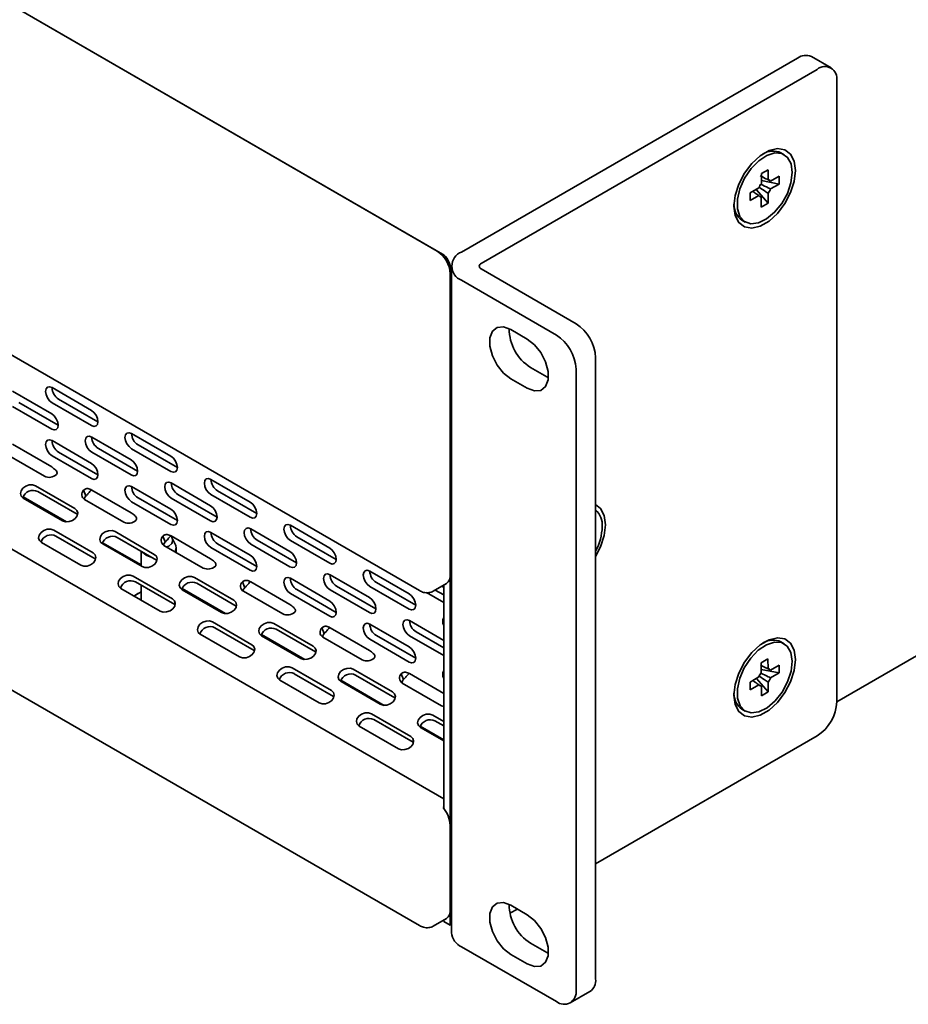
# Model space of a CAD drawing. Header units: millimetres. Extents: x -92 to 809, y -124 to 538.
# Tile 35 of 38: x 682 to 714, y 398 to 433. Entities that reach past the tile are written whole.
import ezdxf

# ---------------------------------------------------------------- set-up
doc = ezdxf.new("R2010")
doc.units = ezdxf.units.MM

msp = doc.modelspace()

# ---------------------------------------------------------------- linework, layer by layer
at = {"color": 7, "linetype": 'Continuous', "lineweight": 35}
for p, q in [((697.4886, 424.6341), (594.3453, 484.1775)), ((594.5339, 484.0686), (697.3001, 424.7429)), ((593.8958, 471.8585), (696.662, 412.5328)), ((697.5358, 405.0507), (594.7696, 464.3763)), ((593.8958, 459.8145), (696.662, 400.4888)), ((794.4094, 456.2932), (711.6779, 408.5334)), ((698.1808, 424.7071), (710.2637, 431.6824)), ((711.4708, 431.3237), (710.7636, 431.7319)), ((698.8879, 424.2989), (710.9708, 431.2742)), ((711.6779, 408.5335), (711.6779, 430.8659)), ((709.7851, 428.2068), (709.6673, 428.2749)), ((708.9663, 427.5252), (709.2091, 427.664)), ((709.2091, 427.664), (709.2076, 427.306)), ((708.9648, 427.1672), (708.9663, 427.5252)), ((709.2951, 427.2545), (709.6043, 427.4313)), ((709.6043, 427.4313), (709.6031, 427.1503)), ((708.5672, 426.8384), (708.8765, 427.0152)), ((709.2041, 426.4635), (708.7766, 426.9581)), ((709.6031, 427.1503), (708.9652, 427.2747)), ((709.2951, 427.2545), (709.2318, 427.2856)), ((709.6031, 427.1503), (709.2939, 426.9735)), ((708.5661, 426.5574), (708.5672, 426.8384)), ((708.8753, 426.7342), (708.5661, 426.5574)), ((708.9613, 426.3247), (708.9628, 426.6827)), ((709.2056, 426.8215), (709.2041, 426.4635)), ((709.2041, 426.4635), (708.9613, 426.3247)), ((708.2674, 425.8499), (708.3852, 425.7819)), ((697.7715, 400.5053), (697.7715, 424.1442)), ((697.816, 424.1987), (697.816, 400.2332)), ((697.7715, 423.9265), (697.7715, 413.0937)), ((702.297, 422.1304), (698.8879, 424.0984)), ((701.5898, 421.7222), (698.1808, 423.6902)), ((700.541, 421.5792), (699.9517, 421.9194)), ((703.0041, 398.5733), (703.0041, 420.9057)), ((700.6588, 420.5584), (701.2481, 420.2183)), ((701.2481, 420.2183), (701.3049, 420.1879)), ((702.297, 398.1651), (702.297, 420.4975)), ((699.9517, 420.1502), (700.541, 419.8101)), ((682.0191, 419.7018), (683.4333, 418.8854)), ((683.448, 419.8296), (684.8622, 419.0132)), ((682.0191, 419.1575), (683.4333, 418.341)), ((683.669, 418.4771), (682.2548, 419.2935)), ((683.448, 419.2852), (684.8622, 418.4688)), ((685.0979, 418.6049), (683.6837, 419.4213)), ((686.3057, 418.1798), (687.72, 417.3634)), ((682.0191, 417.7966), (683.4333, 416.9801)), ((683.448, 417.9243), (684.8622, 417.1079)), ((684.8769, 418.0521), (686.2911, 417.2357)), ((687.9557, 416.9551), (686.5414, 417.7715)), ((681.7577, 417.4595), (683.1719, 416.6431)), ((685.0979, 416.6996), (683.6837, 417.516)), ((684.8769, 417.5077), (686.2911, 416.6913)), ((686.5268, 416.8274), (685.1126, 417.6438)), ((686.3057, 417.6355), (687.72, 416.8191)), ((683.448, 417.38), (684.8622, 416.5635)), ((687.7346, 416.4023), (689.1488, 415.5859)), ((689.1635, 416.5301), (690.5777, 415.7137)), ((682.8543, 416.3032), (684.2685, 415.4868)), ((684.3491, 415.2775), (682.9349, 416.094)), ((684.5803, 416.1441), (684.6609, 415.9349)), ((684.8769, 416.1468), (686.2911, 415.3304)), ((686.3057, 416.2746), (687.72, 415.4582)), ((689.3845, 415.1776), (687.9703, 415.994)), ((689.1635, 415.9857), (690.5777, 415.1693)), ((690.8134, 415.3054), (689.3992, 416.1218)), ((682.4075, 415.9061), (683.9655, 415.0067)), ((682.4113, 415.8613), (683.8255, 415.0449)), ((684.6154, 415.8097), (686.0296, 414.9933)), ((686.3057, 415.7302), (687.72, 414.9138)), ((687.9557, 415.0499), (686.5414, 415.8663)), ((687.7346, 415.858), (689.1488, 415.0416)), ((684.3491, 415.2775), (684.3644, 415.268)), ((683.508, 414.705), (684.9222, 413.8886)), ((685.712, 414.6534), (687.1262, 413.837)), ((689.1635, 414.6248), (690.5777, 413.8084)), ((690.5923, 414.7526), (692.0066, 413.9362)), ((692.0212, 414.8804), (693.4354, 414.064)), ((683.065, 414.2631), (684.4792, 413.4467)), ((685.0028, 413.6793), (683.5886, 414.4957)), ((685.2652, 414.2564), (686.6494, 413.4573)), ((685.2691, 414.2115), (686.6833, 413.3951)), ((687.2069, 413.6278), (685.7926, 414.4442)), ((687.438, 414.4944), (687.5187, 414.2851)), ((687.7346, 414.4971), (689.1488, 413.6807)), ((687.8947, 414.1576), (687.7739, 414.4195)), ((690.8134, 413.4001), (689.3992, 414.2165)), ((690.5923, 414.2082), (692.0066, 413.3918)), ((692.2423, 413.5279), (690.828, 414.3443)), ((692.0212, 414.336), (693.4354, 413.5196)), ((693.6711, 413.6557), (692.2569, 414.4721)), ((686.6494, 413.9496), (686.6494, 413.4147)), ((687.4731, 414.16), (688.8873, 413.3436)), ((687.916, 413.9043), (687.916, 414.0635)), ((689.1635, 414.0805), (690.5777, 413.2641)), ((685.0028, 413.6793), (685.018, 413.6697)), ((687.2069, 413.6278), (687.2221, 413.6182)), ((694.879, 413.2306), (696.2932, 412.4142)), ((686.3657, 413.0552), (687.7799, 412.2388)), ((687.8605, 412.0296), (686.4463, 412.846)), ((688.5698, 413.0037), (689.984, 412.1873)), ((690.0646, 411.9781), (688.6504, 412.7945)), ((690.2958, 412.8446), (690.3764, 412.6354)), ((690.5923, 412.8473), (692.0066, 412.0309)), ((692.0212, 412.9751), (693.4354, 412.1587)), ((693.4501, 413.1029), (694.8643, 412.2865)), ((696.5289, 412.0059), (695.1147, 412.8223)), ((697.162, 412.5163), (697.6334, 412.7884)), ((685.9227, 412.6133), (687.3369, 411.7969)), ((686.5637, 412.4454), (686.5342, 412.4284)), ((686.6494, 412.7288), (686.6494, 412.1938)), ((688.123, 412.6067), (689.681, 411.7072)), ((688.1268, 412.5618), (689.541, 411.7454)), ((690.3309, 412.5103), (691.7451, 411.6939)), ((692.0212, 412.4307), (693.4354, 411.6143)), ((693.6711, 411.7504), (692.2569, 412.5668)), ((693.4501, 412.5585), (694.8643, 411.7421)), ((695.1, 411.8782), (693.6858, 412.6946)), ((694.879, 412.6863), (696.2932, 411.8699)), ((696.9126, 412.4649), (697.5358, 412.1052)), ((697.5358, 412.3773), (697.2285, 412.5547)), ((697.4642, 412.6908), (697.5358, 412.6495)), ((697.5358, 404.7056), (697.5358, 412.7321)), ((687.8605, 412.0296), (687.8758, 412.02)), ((690.0646, 411.9781), (690.0799, 411.9685)), ((689.2234, 411.4055), (690.6376, 410.5891)), ((696.3078, 411.4531), (697.5358, 410.7443)), ((690.7183, 410.3799), (689.304, 411.1963)), ((691.4275, 411.354), (692.8417, 410.5376)), ((692.9223, 410.3283), (691.5081, 411.1447)), ((693.1535, 411.1949), (693.2341, 410.9856)), ((693.4501, 411.1976), (694.8643, 410.3812)), ((694.879, 411.3254), (696.2932, 410.509)), ((697.5358, 410.472), (696.5435, 411.0448)), ((688.7805, 410.9636), (690.1947, 410.1472)), ((690.9807, 410.9569), (692.5388, 410.0575)), ((690.9845, 410.9121), (692.3987, 410.0957)), ((693.1886, 410.8605), (694.6028, 410.0441)), ((694.879, 410.781), (696.2932, 409.9646)), ((696.5289, 410.1007), (695.1147, 410.9171)), ((696.3078, 410.9088), (697.5358, 410.1999)), ((709.7851, 410.624), (709.6673, 410.692)), ((690.7183, 410.3799), (690.7335, 410.3703)), ((692.9223, 410.3283), (692.9376, 410.3187)), ((708.9583, 409.9355), (709.2011, 410.0787)), ((709.2011, 410.0787), (709.2043, 409.7235)), ((692.0812, 409.7558), (693.4954, 408.9394)), ((694.2852, 409.7042), (695.6995, 408.8878)), ((709.0022, 409.8163), (708.9339, 409.8495)), ((708.9616, 409.5804), (708.9583, 409.9355)), ((709.605, 409.5778), (708.9605, 409.6996)), ((709.2932, 409.6743), (709.2313, 409.7046)), ((709.2932, 409.6743), (709.6024, 409.8566)), ((709.6024, 409.8566), (709.605, 409.5778)), ((691.6382, 409.3139), (693.0524, 408.4974)), ((693.576, 408.7301), (692.1618, 409.5465)), ((693.8384, 409.3072), (695.3965, 408.4077)), ((693.8423, 409.2623), (695.2565, 408.4459)), ((695.7801, 408.6786), (694.3659, 409.495)), ((696.0113, 409.5451), (696.0919, 409.3359)), ((696.3078, 409.5479), (697.5358, 408.839)), ((708.5654, 409.2453), (708.8746, 409.4276)), ((708.5679, 408.9664), (708.5654, 409.2453)), ((709.2121, 408.8875), (708.7857, 409.3752)), ((709.2088, 409.2427), (709.2121, 408.8875)), ((709.605, 409.5778), (709.2957, 409.3955)), ((696.0463, 409.2108), (697.4606, 408.3944)), ((708.8772, 409.1487), (708.5679, 408.9664)), ((708.9693, 408.7444), (708.966, 409.0996)), ((709.2121, 408.8875), (708.9693, 408.7444)), ((693.576, 408.7301), (693.5913, 408.7205)), ((695.7801, 408.6786), (695.7953, 408.669)), ((708.2674, 408.2671), (708.3852, 408.199)), ((694.9389, 408.106), (696.3531, 407.2896)), ((696.4337, 407.0804), (695.0195, 407.8968)), ((697.143, 408.0545), (697.5358, 407.8277)), ((697.5358, 407.6651), (697.2236, 407.8453)), ((694.4959, 407.6641), (695.9101, 406.8477)), ((696.6962, 407.6575), (697.5358, 407.1728)), ((696.7, 407.6126), (697.5358, 407.1301)), ((703.0041, 402.7096), (710.9708, 407.3087)), ((696.4337, 407.0804), (696.449, 407.0708)), ((697.5122, 404.7339), (697.5358, 404.7475)), ((697.7715, 404.0981), (697.7715, 401.0497)), ((700.541, 400.8799), (699.9517, 401.2201)), ((697.162, 400.4723), (697.6334, 400.7445)), ((699.9214, 400.93), (700.1878, 401.0838)), ((697.5358, 400.6414), (697.5358, 400.6881)), ((697.7715, 400.5053), (697.5358, 400.6414)), ((697.816, 400.531), (697.7715, 400.5053)), ((701.5898, 397.7568), (698.1808, 399.7248)), ((700.6588, 399.8591), (701.2481, 399.519)), ((699.9517, 399.4509), (700.541, 399.1108)), ((701.2481, 399.519), (701.3049, 399.4886)), ((702.0898, 397.7073), (702.7969, 398.1155))]:
    msp.add_line(p, q, dxfattribs=at)
at = {"color": 7, "linetype": 'Continuous', "lineweight": 35, "flags": 128}
for points in [[(707.9774, 426.3548), (708.0222, 426.0203), (708.1532, 425.7647), (708.3597, 425.6088), (708.625, 425.565), (708.9275, 425.6371), (709.2428, 425.8191), (709.5454, 426.0964), (709.8106, 426.4464), (710.0171, 426.8407), (710.1481, 427.2476), (710.193, 427.6339), (710.1481, 427.9684), (710.0171, 428.224), (709.8106, 428.3799), (709.5454, 428.4237), (709.2428, 428.3516), (708.9275, 428.1696), (708.625, 427.8923), (708.3597, 427.5424), (708.1532, 427.148), (708.0222, 426.7411), (707.9774, 426.3548)], [(710.0751, 427.5603), (710.0325, 427.873), (709.9058, 428.1075), (709.7061, 428.2431), (709.4513, 428.2678), (709.1639, 428.1793), (708.8695, 427.9856), (708.5943, 427.7037), (708.3627, 427.3589), (708.1953, 426.9816), (708.107, 426.6055), (708.1056, 426.2639), (708.1912, 425.9872), (708.3563, 425.8001), (708.5861, 425.719), (708.8603, 425.7513), (709.1544, 425.894), (709.4424, 426.1345), (709.6987, 426.4513), (709.9004, 426.8165), (710.0297, 427.1974), (710.0751, 427.5603)], [(699.9517, 421.9194), (699.6897, 422.0173), (699.4593, 421.9967), (699.2883, 421.8601), (699.1973, 421.6239), (699.1973, 421.3167), (699.2883, 420.9755), (699.4593, 420.6415), (699.6897, 420.3548), (699.9517, 420.1502)], [(700.541, 419.8101), (700.803, 419.7122), (701.0334, 419.7328), (701.2044, 419.8694), (701.2954, 420.1056), (701.2954, 420.4128), (701.2044, 420.754), (701.0334, 421.088), (700.803, 421.3747), (700.541, 421.5792)], [(683.448, 419.8296), (683.3578, 419.8609), (683.2813, 419.8461), (683.2302, 419.7873), (683.2123, 419.6935), (683.2302, 419.5789), (683.2813, 419.4612), (683.3578, 419.358), (683.448, 419.2852)], [(683.4333, 418.341), (683.5235, 418.3097), (683.6, 418.3246), (683.6511, 418.3834), (683.669, 418.4772), (683.6511, 418.5917), (683.6, 418.7095), (683.5235, 418.8126), (683.4333, 418.8854)], [(684.8622, 418.4688), (684.9524, 418.4375), (685.0289, 418.4523), (685.08, 418.5111), (685.0979, 418.6049), (685.08, 418.7194), (685.0289, 418.8372), (684.9524, 418.9404), (684.8622, 419.0132)], [(686.3057, 418.1798), (686.2155, 418.2112), (686.1391, 418.1963), (686.088, 418.1375), (686.07, 418.0437), (686.088, 417.9292), (686.1391, 417.8114), (686.2155, 417.7083), (686.3057, 417.6355)], [(683.448, 417.9243), (683.3578, 417.9557), (683.2813, 417.9408), (683.2302, 417.882), (683.2123, 417.7882), (683.2302, 417.6737), (683.2813, 417.5559), (683.3578, 417.4527), (683.448, 417.38)], [(684.8769, 418.0521), (684.7867, 418.0834), (684.7102, 418.0686), (684.6591, 418.0098), (684.6412, 417.916), (684.6591, 417.8014), (684.7102, 417.6837), (684.7867, 417.5805), (684.8769, 417.5077)], [(684.8622, 416.5635), (684.9524, 416.5322), (685.0289, 416.5471), (685.08, 416.6059), (685.0979, 416.6997), (685.08, 416.8142), (685.0289, 416.932), (684.9524, 417.0351), (684.8622, 417.1079)], [(686.2911, 416.6913), (686.3813, 416.66), (686.4577, 416.6748), (686.5088, 416.7336), (686.5268, 416.8274), (686.5088, 416.9419), (686.4577, 417.0597), (686.3813, 417.1629), (686.2911, 417.2357)], [(687.72, 416.8191), (687.8101, 416.7877), (687.8866, 416.8026), (687.9377, 416.8614), (687.9557, 416.9552), (687.9377, 417.0697), (687.8866, 417.1875), (687.8101, 417.2906), (687.72, 417.3634)], [(682.8543, 416.3032), (682.7472, 416.3384), (682.6228, 416.3347), (682.4998, 416.2925), (682.3971, 416.2183), (682.3303, 416.1234), (682.3095, 416.0222), (682.338, 415.9302), (682.4113, 415.8613)], [(687.7346, 416.4023), (687.6444, 416.4337), (687.5679, 416.4188), (687.5168, 416.36), (687.4989, 416.2662), (687.5168, 416.1517), (687.5679, 416.0339), (687.6444, 415.9308), (687.7346, 415.858)], [(689.1635, 416.5301), (689.0733, 416.5615), (688.9968, 416.5466), (688.9457, 416.4878), (688.9278, 416.394), (688.9457, 416.2795), (688.9968, 416.1617), (689.0733, 416.0585), (689.1635, 415.9857)], [(686.3057, 416.2746), (686.2155, 416.3059), (686.1391, 416.2911), (686.088, 416.2323), (686.07, 416.1385), (686.088, 416.0239), (686.1391, 415.9062), (686.2155, 415.803), (686.3057, 415.7302)], [(690.5777, 415.1693), (690.6679, 415.138), (690.7444, 415.1528), (690.7954, 415.2116), (690.8134, 415.3054), (690.7954, 415.42), (690.7444, 415.5378), (690.6679, 415.6409), (690.5777, 415.7137)], [(703.0041, 413.7554), (703.1818, 414.1033), (703.3127, 414.5102), (703.3576, 414.8965), (703.3127, 415.231), (703.1818, 415.4866), (703.0041, 415.6293)], [(683.8255, 415.0449), (683.9326, 415.0096), (684.0571, 415.0134), (684.18, 415.0556), (684.2827, 415.1298), (684.3495, 415.2247), (684.3703, 415.3258), (684.3418, 415.4179), (684.2685, 415.4868)], [(687.72, 414.9138), (687.8101, 414.8825), (687.8866, 414.8973), (687.9377, 414.9561), (687.9557, 415.0499), (687.9377, 415.1644), (687.8866, 415.2822), (687.8101, 415.3854), (687.72, 415.4582)], [(689.1488, 415.0416), (689.239, 415.0102), (689.3155, 415.0251), (689.3666, 415.0839), (689.3845, 415.1777), (689.3666, 415.2922), (689.3155, 415.41), (689.239, 415.5131), (689.1488, 415.5859)], [(692.0212, 414.8804), (691.931, 414.9117), (691.8545, 414.8969), (691.8035, 414.8381), (691.7855, 414.7443), (691.8035, 414.6297), (691.8545, 414.5119), (691.931, 414.4088), (692.0212, 414.336)], [(683.508, 414.705), (683.4009, 414.7402), (683.2764, 414.7365), (683.1535, 414.6943), (683.0508, 414.6201), (682.9839, 414.5252), (682.9632, 414.424), (682.9916, 414.332), (683.065, 414.2631)], [(685.712, 414.6534), (685.605, 414.6887), (685.4805, 414.6849), (685.3575, 414.6428), (685.2548, 414.5686), (685.188, 414.4736), (685.1673, 414.3725), (685.1957, 414.2804), (685.2691, 414.2115)], [(689.1635, 414.6248), (689.0733, 414.6562), (688.9968, 414.6413), (688.9457, 414.5825), (688.9278, 414.4887), (688.9457, 414.3742), (688.9968, 414.2564), (689.0733, 414.1533), (689.1635, 414.0805)], [(690.5923, 414.7526), (690.5021, 414.784), (690.4257, 414.7691), (690.3746, 414.7103), (690.3566, 414.6165), (690.3746, 414.502), (690.4257, 414.3842), (690.5021, 414.281), (690.5923, 414.2082)], [(687.5723, 414.1028), (687.6422, 414.1365), (687.7524, 414.2317), (687.791, 414.344), (687.7524, 414.4563), (687.7133, 414.5)], [(684.4792, 413.4467), (684.5863, 413.4114), (684.7107, 413.4152), (684.8337, 413.4573), (684.9364, 413.5315), (685.0032, 413.6265), (685.024, 413.7276), (684.9955, 413.8197), (684.9222, 413.8886)], [(687.0349, 413.7271), (686.8349, 413.805), (686.6999, 413.9205)], [(687.8947, 414.1576), (687.916, 414.0635), (687.8721, 413.9297)], [(692.0066, 413.3918), (692.0968, 413.3605), (692.1732, 413.3753), (692.2243, 413.4341), (692.2423, 413.5279), (692.2243, 413.6425), (692.1732, 413.7603), (692.0968, 413.8634), (692.0066, 413.9362)], [(693.4354, 413.5196), (693.5256, 413.4882), (693.6021, 413.5031), (693.6532, 413.5619), (693.6711, 413.6557), (693.6532, 413.7702), (693.6021, 413.888), (693.5256, 413.9912), (693.4354, 414.064)], [(686.6833, 413.3951), (686.7903, 413.3599), (686.9148, 413.3636), (687.0378, 413.4058), (687.1405, 413.48), (687.2073, 413.5749), (687.228, 413.6761), (687.1996, 413.7681), (687.1262, 413.837)], [(690.5777, 413.2641), (690.6679, 413.2327), (690.7444, 413.2476), (690.7954, 413.3064), (690.8134, 413.4002), (690.7954, 413.5147), (690.7444, 413.6325), (690.6679, 413.7356), (690.5777, 413.8084)], [(694.879, 413.2306), (694.7888, 413.262), (694.7123, 413.2471), (694.6612, 413.1883), (694.6432, 413.0945), (694.6612, 412.98), (694.7123, 412.8622), (694.7888, 412.7591), (694.879, 412.6863)], [(686.3657, 413.0552), (686.2586, 413.0905), (686.1342, 413.0867), (686.0112, 413.0446), (685.9085, 412.9704), (685.8417, 412.8754), (685.8209, 412.7743), (685.8494, 412.6822), (685.9227, 412.6133)], [(688.5698, 413.0037), (688.4627, 413.039), (688.3382, 413.0352), (688.2153, 412.993), (688.1126, 412.9188), (688.0458, 412.8239), (688.025, 412.7227), (688.0535, 412.6307), (688.1268, 412.5618)], [(692.0212, 412.9751), (691.931, 413.0065), (691.8545, 412.9916), (691.8035, 412.9328), (691.7855, 412.839), (691.8035, 412.7245), (691.8545, 412.6067), (691.931, 412.5035), (692.0212, 412.4307)], [(693.4501, 413.1029), (693.3599, 413.1342), (693.2834, 413.1194), (693.2323, 413.0606), (693.2144, 412.9668), (693.2323, 412.8522), (693.2834, 412.7344), (693.3599, 412.6313), (693.4501, 412.5585)], [(686.403, 412.3361), (686.4158, 412.3468), (686.5342, 412.4284)], [(686.6494, 412.4896), (686.4499, 412.3671), (686.4103, 412.3318)], [(687.3369, 411.7969), (687.444, 411.7617), (687.5685, 411.7654), (687.6914, 411.8076), (687.7941, 411.8818), (687.8609, 411.9767), (687.8817, 412.0779), (687.8532, 412.1699), (687.7799, 412.2388)], [(689.541, 411.7454), (689.6481, 411.7101), (689.7725, 411.7139), (689.8955, 411.7561), (689.9982, 411.8303), (690.065, 411.9252), (690.0858, 412.0264), (690.0573, 412.1184), (689.984, 412.1873)], [(693.4354, 411.6143), (693.5256, 411.583), (693.6021, 411.5978), (693.6532, 411.6566), (693.6711, 411.7504), (693.6532, 411.865), (693.6021, 411.9828), (693.5256, 412.0859), (693.4354, 412.1587)], [(694.8643, 411.7421), (694.9545, 411.7107), (695.031, 411.7256), (695.0821, 411.7844), (695.1, 411.8782), (695.0821, 411.9927), (695.031, 412.1105), (694.9545, 412.2137), (694.8643, 412.2865)], [(696.2932, 411.8699), (696.3834, 411.8385), (696.4598, 411.8534), (696.5109, 411.9122), (696.5289, 412.006), (696.5109, 412.1205), (696.4598, 412.2383), (696.3834, 412.3414), (696.2932, 412.4142)], [(689.2234, 411.4055), (689.1164, 411.4408), (688.9919, 411.437), (688.8689, 411.3948), (688.7662, 411.3206), (688.6994, 411.2257), (688.6787, 411.1245), (688.7071, 411.0325), (688.7805, 410.9636)], [(691.4275, 411.354), (691.3205, 411.3892), (691.196, 411.3855), (691.073, 411.3433), (690.9703, 411.2691), (690.9035, 411.1742), (690.8827, 411.073), (690.9112, 410.981), (690.9845, 410.9121)], [(696.3078, 411.4531), (696.2176, 411.4845), (696.1412, 411.4696), (696.0901, 411.4108), (696.0721, 411.317), (696.0901, 411.2025), (696.1412, 411.0847), (696.2176, 410.9816), (696.3078, 410.9088)], [(694.879, 411.3254), (694.7888, 411.3567), (694.7123, 411.3419), (694.6612, 411.2831), (694.6432, 411.1893), (694.6612, 411.0747), (694.7123, 410.9569), (694.7888, 410.8538), (694.879, 410.781)], [(707.9774, 408.772), (708.0222, 408.4375), (708.1532, 408.1819), (708.3597, 408.0259), (708.625, 407.9822), (708.9275, 408.0543), (709.2428, 408.2363), (709.5454, 408.5135), (709.8106, 408.8635), (710.0171, 409.2579), (710.1481, 409.6647), (710.193, 410.051), (710.1481, 410.3855), (710.0171, 410.6411), (709.8106, 410.7971), (709.5454, 410.8408), (709.2428, 410.7688), (708.9275, 410.5867), (708.625, 410.3095), (708.3597, 409.9595), (708.1532, 409.5651), (708.0222, 409.1583), (707.9774, 408.772)], [(710.0751, 409.9951), (710.028, 410.3043), (709.8972, 410.5342), (709.6942, 410.6643), (709.4371, 410.6831), (709.1487, 410.589), (708.8547, 410.3902), (708.5811, 410.1044), (708.3524, 409.7571), (708.1888, 409.3791), (708.1048, 409.0039), (708.1079, 408.665), (708.1979, 408.3924), (708.3667, 408.2103), (708.5993, 408.135), (708.8751, 408.1731), (709.1696, 408.3213), (709.4566, 408.5663), (709.7106, 408.8864), (709.909, 409.2532), (710.0342, 409.634), (710.0751, 409.9951)], [(690.1947, 410.1472), (690.3017, 410.1119), (690.4262, 410.1157), (690.5492, 410.1579), (690.6519, 410.2321), (690.7187, 410.327), (690.7394, 410.4282), (690.711, 410.5202), (690.6376, 410.5891)], [(692.3987, 410.0957), (692.5058, 410.0604), (692.6303, 410.0642), (692.7532, 410.1063), (692.8559, 410.1805), (692.9228, 410.2755), (692.9435, 410.3766), (692.9151, 410.4687), (692.8417, 410.5376)], [(696.2932, 409.9646), (696.3834, 409.9332), (696.4598, 409.9481), (696.5109, 410.0069), (696.5289, 410.1007), (696.5109, 410.2152), (696.4598, 410.333), (696.3834, 410.4362), (696.2932, 410.509)], [(692.0812, 409.7558), (691.9741, 409.791), (691.8496, 409.7873), (691.7267, 409.7451), (691.624, 409.6709), (691.5572, 409.576), (691.5364, 409.4748), (691.5649, 409.3827), (691.6382, 409.3139)], [(694.2852, 409.7042), (694.1782, 409.7395), (694.0537, 409.7357), (693.9308, 409.6935), (693.8281, 409.6193), (693.7612, 409.5244), (693.7405, 409.4233), (693.7689, 409.3312), (693.8423, 409.2623)], [(693.0524, 408.4974), (693.1595, 408.4622), (693.2839, 408.466), (693.4069, 408.5081), (693.5096, 408.5823), (693.5764, 408.6772), (693.5972, 408.7784), (693.5687, 408.8705), (693.4954, 408.9394)], [(695.2565, 408.4459), (695.3635, 408.4107), (695.488, 408.4144), (695.611, 408.4566), (695.7137, 408.5308), (695.7805, 408.6257), (695.8013, 408.7269), (695.7728, 408.8189), (695.6995, 408.8878)], [(697.4606, 408.3944), (697.5074, 408.3732), (697.5358, 408.365)], [(694.9389, 408.106), (694.8319, 408.1413), (694.7074, 408.1375), (694.5844, 408.0953), (694.4817, 408.0211), (694.4149, 407.9262), (694.3941, 407.8251), (694.4226, 407.733), (694.4959, 407.6641)], [(697.143, 408.0545), (697.0359, 408.0897), (696.9114, 408.086), (696.7885, 408.0438), (696.6858, 407.9696), (696.619, 407.8747), (696.5982, 407.7735), (696.6267, 407.6815), (696.7, 407.6126)], [(695.9101, 406.8477), (696.0172, 406.8125), (696.1417, 406.8162), (696.2646, 406.8584), (696.3673, 406.9326), (696.4342, 407.0275), (696.4549, 407.1287), (696.4265, 407.2207), (696.3531, 407.2896)], [(699.9517, 401.2201), (699.6897, 401.318), (699.4593, 401.2974), (699.2883, 401.1608), (699.1973, 400.9246), (699.1973, 400.6174), (699.2883, 400.2762), (699.4593, 399.9421), (699.6897, 399.6555), (699.9517, 399.4509)], [(700.541, 399.1108), (700.803, 399.0129), (701.0334, 399.0335), (701.2044, 399.1701), (701.2954, 399.4062), (701.2954, 399.7135), (701.2044, 400.0547), (701.0334, 400.3887), (700.803, 400.6753), (700.541, 400.8799)]]:
    msp.add_lwpolyline(points, dxfattribs=at)
at = {"color": 7, "linetype": 'Continuous', "lineweight": 35}
for centre, radius, start, end in [((710.5566, 431.2735), 0.503, 65.69288, 125.61758), ((711.2468, 430.9358), 0.4367, 350.78596, 129.20329), ((709.3822, 427.6441), 0.6921, 65.68081, 121.13028), ((709.197, 427.188), 0.1185, 34.15077, 84.88444), ((709.4206, 426.8007), 0.5849, 141.19631, 158.48564), ((708.7498, 427.188), 0.5849, 321.19631, 338.48564), ((708.9733, 426.8007), 0.1185, 214.15077, 264.88444), ((708.6512, 426.4022), 0.6726, 177.9965, 235.20315), ((696.748, 423.8799), 1.0245, 2.60548, 57.39452), ((697.1574, 424.1163), 0.6147, 2.60548, 57.39452), ((698.3738, 424.1987), 0.5438, 110.78342, 249.21658), ((698.9259, 424.1987), 0.1072, 110.78342, 249.21658), ((701.4688, 420.8358), 1.5368, 2.60548, 57.39452), ((701.5188, 421.936), 1.624, 179.51457, 238.0238), ((700.7617, 420.4276), 1.5368, 2.60548, 57.39452), ((683.9435, 419.8434), 0.4957, 181.60056, 238.39406), ((686.8012, 418.1937), 0.4957, 181.60056, 238.39406), ((683.9435, 417.9382), 0.4957, 181.60056, 238.39406), ((685.3723, 418.0659), 0.4957, 181.60056, 238.39406), ((683.3407, 417.0039), 0.3984, 244.93267, 311.73315), ((688.2301, 416.4162), 0.4957, 181.60056, 238.39406), ((689.6589, 416.5439), 0.4957, 181.60056, 238.39406), ((682.7609, 415.752), 0.3837, 63.02522, 161.95533), ((684.7238, 415.9901), 0.2105, 132.98912, 238.99494), ((686.8012, 416.2884), 0.4957, 181.60056, 238.39406), ((684.872, 415.7501), 0.2806, 138.79708, 165.70399), ((702.5374, 414.9039), 0.7054, 354.67165, 48.58014), ((686.1984, 415.3542), 0.3984, 244.93267, 311.73315), ((689.6589, 414.6387), 0.4957, 181.60056, 238.39406), ((691.0878, 414.7664), 0.4957, 181.60056, 238.39406), ((692.5167, 414.8942), 0.4957, 181.60056, 238.39406), ((701.2344, 414.897), 2.0062, 331.89723, 358.32494), ((683.4145, 414.1538), 0.3837, 63.02534, 161.95412), ((685.6186, 414.1023), 0.3837, 63.0253, 161.95452), ((687.5815, 414.3404), 0.2105, 132.98912, 238.99494), ((687.7297, 414.1003), 0.2806, 138.79714, 165.70253), ((689.0561, 413.7044), 0.3984, 244.93267, 311.73315), ((695.3744, 413.2445), 0.4957, 181.60056, 238.39406), ((686.2723, 412.5041), 0.3837, 63.0253, 161.95452), ((688.4763, 412.4525), 0.3837, 63.02538, 161.95377), ((690.4393, 412.6907), 0.2105, 132.98912, 238.99494), ((692.5167, 412.9889), 0.4957, 181.60039, 238.39408), ((693.9455, 413.1167), 0.4957, 181.60056, 238.39406), ((697.439, 413.0602), 0.3341, 305.56675, 5.74543), ((690.5875, 412.4506), 0.2806, 138.79712, 165.70305), ((691.9139, 412.0547), 0.3984, 244.93267, 311.73315), ((696.8033, 411.467), 0.4957, 181.60056, 238.39406), ((697.8037, 411.4247), 0.3034, 152.02697, 207.97303), ((689.13, 410.8543), 0.3837, 63.0253, 161.95452), ((691.3341, 410.8028), 0.3837, 63.02534, 161.95416), ((693.297, 411.0409), 0.2105, 132.98912, 238.99494), ((695.3744, 411.3392), 0.4957, 181.60056, 238.39406), ((693.4452, 410.8008), 0.2805, 138.79704, 165.70489), ((709.3825, 410.0557), 0.6971, 65.89295, 120.9418), ((694.7716, 410.405), 0.3984, 244.93267, 311.73315), ((697.8037, 409.5194), 0.3034, 152.02697, 207.97303), ((709.1969, 409.6052), 0.1185, 35.68335, 86.40888), ((691.9877, 409.2046), 0.3837, 63.02526, 161.95489), ((694.1918, 409.1531), 0.3837, 63.02526, 161.95488), ((696.1548, 409.3912), 0.2105, 132.98912, 238.99494), ((696.3029, 409.1511), 0.2806, 138.79708, 165.70399), ((709.4206, 409.2179), 0.5848, 141.7054, 158.99573), ((708.7498, 409.6051), 0.5848, 321.7054, 338.99573), ((708.9734, 409.2178), 0.1185, 215.68335, 266.40888), ((708.6461, 408.8165), 0.6673, 177.96569, 235.42553), ((710.1427, 408.6033), 1.5368, 302.60548, 357.39452), ((694.8455, 407.5549), 0.3837, 63.02533, 161.95418), ((697.0496, 407.5033), 0.3837, 63.0253, 161.95452), ((696.7412, 404.0487), 1.0315, 2.74398, 41.62598), ((701.5188, 401.2367), 1.624, 179.51457, 238.0238), ((697.439, 401.0163), 0.3341, 305.56675, 5.74543), ((698.4393, 400.2954), 0.6264, 185.6948, 245.62534), ((702.5284, 398.5127), 0.4795, 304.05635, 7.25583), ((701.8659, 398.0952), 0.4367, 230.79671, 9.21404)]:
    msp.add_arc(centre, radius, start, end, dxfattribs=at)
for points, knots in [([(708.9248, 427.442), (708.9938, 427.409), (709.088, 427.3638), (709.1823, 427.3182), (709.2076, 427.306)], [0, 0, 0, 0, 0.732007, 1, 1, 1, 1]), ([(709.2056, 426.8215), (709.1803, 426.8384), (709.0737, 426.91), (708.9672, 426.9819), (708.8859, 427.0369)], [0, 0, 0, 0, 0.2368486, 1, 1, 1, 1]), ([(708.9471, 427.1431), (709.0355, 427.1), (709.1512, 427.0436), (709.2666, 426.9869), (709.2939, 426.9735)], [0, 0, 0, 0, 0.763438, 1, 1, 1, 1]), ([(708.8753, 426.7342), (708.8521, 426.7499), (708.7889, 426.7928), (708.7261, 426.8357), (708.6863, 426.8629)], [0, 0, 0, 0, 0.3676158, 1, 1, 1, 1]), ([(683.6058, 416.7066), (683.6166, 416.7183), (683.6244, 416.733), (683.6311, 416.7647), (683.6297, 416.7816), (683.6197, 416.8124), (683.6114, 416.8261), (683.5923, 416.8504), (683.5819, 416.8613), (683.5282, 416.9131), (683.4806, 416.9472), (683.4333, 416.9801)], [0, 0, 0, 0, 0.125, 0.125, 0.25, 0.25, 0.375, 0.375, 0.5, 0.5, 1, 1, 1, 1]), ([(684.8769, 416.1468), (684.8535, 416.1587), (684.8303, 416.1695), (684.7836, 416.1876), (684.7601, 416.1949), (684.7126, 416.2018), (684.688, 416.2014), (684.6483, 416.1881), (684.6346, 416.1815), (684.607, 416.1644), (684.5932, 416.1541), (684.5803, 416.1441)], [0, 0, 0, 0, 0.25, 0.25, 0.5, 0.5, 0.75, 0.75, 0.875, 0.875, 1, 1, 1, 1]), ([(684.8663, 416.1643), (684.8535, 416.1492), (684.8135, 416.1019), (684.7448, 416.0171), (684.687, 415.9604), (684.6609, 415.9349)], [0, 0, 0, 0, 0.2052478, 0.6414457, 1, 1, 1, 1]), ([(686.4636, 415.0569), (686.4743, 415.0686), (686.4822, 415.0833), (686.4888, 415.1149), (686.4875, 415.1319), (686.4775, 415.1627), (686.4691, 415.1763), (686.4501, 415.2006), (686.4396, 415.2115), (686.3859, 415.2634), (686.3384, 415.2975), (686.2911, 415.3304)], [0, 0, 0, 0, 0.125, 0.125, 0.25, 0.25, 0.375, 0.375, 0.5, 0.5, 1, 1, 1, 1]), ([(687.7346, 414.4971), (687.7113, 414.5089), (687.688, 414.5198), (687.6413, 414.5379), (687.6178, 414.5452), (687.5703, 414.552), (687.5458, 414.5517), (687.506, 414.5384), (687.4924, 414.5317), (687.4648, 414.5147), (687.4509, 414.5044), (687.438, 414.4944)], [0, 0, 0, 0, 0.25, 0.25, 0.5, 0.5, 0.75, 0.75, 0.875, 0.875, 1, 1, 1, 1]), ([(687.724, 414.5145), (687.7112, 414.4994), (687.6712, 414.4522), (687.6025, 414.3674), (687.5447, 414.3107), (687.5187, 414.2851)], [0, 0, 0, 0, 0.2052478, 0.6414457, 1, 1, 1, 1]), ([(689.3213, 413.4072), (689.3321, 413.4189), (689.3399, 413.4335), (689.3466, 413.4652), (689.3452, 413.4821), (689.3352, 413.5129), (689.3268, 413.5266), (689.3078, 413.5509), (689.2974, 413.5618), (689.2437, 413.6137), (689.1961, 413.6477), (689.1488, 413.6807)], [0, 0, 0, 0, 0.125, 0.125, 0.25, 0.25, 0.375, 0.375, 0.5, 0.5, 1, 1, 1, 1]), ([(690.5923, 412.8473), (690.569, 412.8592), (690.5457, 412.8701), (690.499, 412.8881), (690.4756, 412.8954), (690.4281, 412.9023), (690.4035, 412.9019), (690.3638, 412.8886), (690.3501, 412.882), (690.3225, 412.8649), (690.3087, 412.8546), (690.2958, 412.8446)], [0, 0, 0, 0, 0.25, 0.25, 0.5, 0.5, 0.75, 0.75, 0.875, 0.875, 1, 1, 1, 1]), ([(690.5818, 412.8648), (690.569, 412.8497), (690.529, 412.8025), (690.4603, 412.7177), (690.4025, 412.661), (690.3764, 412.6354)], [0, 0, 0, 0, 0.2052478, 0.6414457, 1, 1, 1, 1]), ([(696.662, 412.5328), (696.7126, 412.5083), (696.8183, 412.457), (696.9912, 412.4531), (697.1172, 412.4776), (697.1609, 412.5162), (697.1618, 412.517)], [0, 0, 0, 0, 0.3182942, 0.665599, 0.9936214, 1, 1, 1, 1]), ([(692.1791, 411.7574), (692.1898, 411.7691), (692.1976, 411.7838), (692.2043, 411.8155), (692.2029, 411.8324), (692.1929, 411.8632), (692.1846, 411.8768), (692.1655, 411.9012), (692.1551, 411.9121), (692.1014, 411.9639), (692.0539, 411.998), (692.0066, 412.0309)], [0, 0, 0, 0, 0.125, 0.125, 0.25, 0.25, 0.375, 0.375, 0.5, 0.5, 1, 1, 1, 1]), ([(693.4501, 411.1976), (693.4267, 411.2095), (693.4035, 411.2203), (693.3568, 411.2384), (693.3333, 411.2457), (693.2858, 411.2526), (693.2612, 411.2522), (693.2215, 411.2389), (693.2078, 411.2323), (693.1803, 411.2152), (693.1664, 411.2049), (693.1535, 411.1949)], [0, 0, 0, 0, 0.25, 0.25, 0.5, 0.5, 0.75, 0.75, 0.875, 0.875, 1, 1, 1, 1]), ([(693.4395, 411.2151), (693.4267, 411.2), (693.3867, 411.1527), (693.318, 411.0679), (693.2602, 411.0112), (693.2341, 410.9856)], [0, 0, 0, 0, 0.2052478, 0.6414457, 1, 1, 1, 1]), ([(695.0368, 410.1077), (695.0475, 410.1194), (695.0554, 410.1341), (695.062, 410.1657), (695.0607, 410.1827), (695.0507, 410.2135), (695.0423, 410.2271), (695.0233, 410.2514), (695.0128, 410.2623), (694.9591, 410.3142), (694.9116, 410.3483), (694.8643, 410.3812)], [0, 0, 0, 0, 0.125, 0.125, 0.25, 0.25, 0.375, 0.375, 0.5, 0.5, 1, 1, 1, 1]), ([(696.3078, 409.5479), (696.2845, 409.5597), (696.2612, 409.5706), (696.2145, 409.5887), (696.1911, 409.5959), (696.1436, 409.6028), (696.119, 409.6025), (696.0792, 409.5892), (696.0656, 409.5825), (696.038, 409.5654), (696.0242, 409.5552), (696.0113, 409.5451)], [0, 0, 0, 0, 0.25, 0.25, 0.5, 0.5, 0.75, 0.75, 0.875, 0.875, 1, 1, 1, 1]), ([(708.9347, 409.8535), (708.9993, 409.8225), (709.0892, 409.7793), (709.1791, 409.7357), (709.2043, 409.7235)], [0, 0, 0, 0, 0.7193562, 1, 1, 1, 1]), ([(696.2973, 409.5653), (696.2845, 409.5502), (696.2444, 409.503), (696.1757, 409.4182), (696.1179, 409.3615), (696.0919, 409.3359)], [0, 0, 0, 0, 0.20524784, 0.64144568, 1, 1, 1, 1]), ([(708.8772, 409.1487), (708.854, 409.1645), (708.7899, 409.208), (708.7262, 409.2516), (708.6856, 409.2795)], [0, 0, 0, 0, 0.36269932, 1, 1, 1, 1]), ([(709.2088, 409.2427), (709.1835, 409.2596), (709.0765, 409.3313), (708.9694, 409.4034), (708.8877, 409.4585)], [0, 0, 0, 0, 0.2361224, 1, 1, 1, 1]), ([(708.9488, 409.5647), (709.0372, 409.5217), (709.153, 409.4654), (709.2685, 409.4088), (709.2957, 409.3955)], [0, 0, 0, 0, 0.7635206, 1, 1, 1, 1]), ([(696.662, 400.4888), (696.7126, 400.4643), (696.8183, 400.413), (696.9912, 400.4092), (697.1172, 400.4337), (697.1609, 400.4723), (697.1618, 400.473)], [0, 0, 0, 0, 0.3182942, 0.665599, 0.9936214, 1, 1, 1, 1])]:
    msp.add_open_spline(points, degree=3, knots=knots, dxfattribs=at)

doc.saveas('drawing.dxf')
